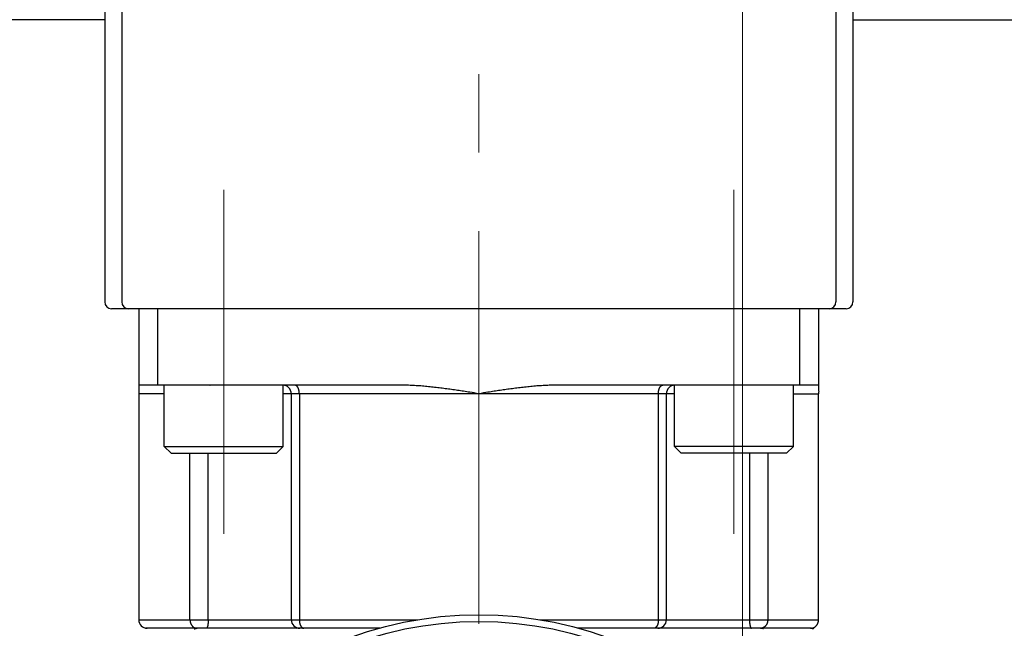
# Model space of a CAD drawing. Header units: millimetres. Extents: x 0 to 1733, y 0 to 1188.
# Tile 51 of 157: x 183 to 241, y 694 to 730. Entities that reach past the tile are written whole.
import ezdxf

# ---------------------------------------------------------------- set-up
doc = ezdxf.new("R2010")
doc.units = ezdxf.units.MM
doc.header["$LTSCALE"] = 0.727559
doc.linetypes.add('CENTER', pattern=[50.8, 31.75, -6.35, 6.35, -6.35])
for name, color, linetype in [('NoLayerName_001', 7, 'Continuous'), ('NoLayerName_004', 7, 'Continuous'), ('NoLayerName_007', 7, 'Continuous')]:
    doc.layers.add(name, color=color, linetype=linetype)
doc.styles.get("Standard").update_dxf_attribs({"font": 'txt', "bigfont": 'extfont2'})
doc.dimstyles.get("Standard").update_dxf_attribs({"dimtxt": 2.5, "dimasz": 2.5, "dimexe": 1, "dimexo": 1, "dimtad": 1, "dimdec": 3, "dimzin": 0, "dimdsep": 46, "dimtxsty": 'Standard', "dimcen": 2.5, "dimadec": 3, "dimazin": 0, "dimtfac": 0.75, "dimtdec": 3, "dimtmove": 0, "dimatfit": 3, "dimfxl": 1, "dimarcsym": 0})

# ---------------------------------------------------------------- blocks, each defined once
blk = doc.blocks.new('_OPEN30')
at = {"color": 0, "linetype": 'ByBlock', "lineweight": -2}
for p, q in [((-1, 0.267949), (0, 0)), ((0, 0), (-1, -0.267949)), ((0, 0), (-1, 0))]:
    blk.add_line(p, q, dxfattribs=at)
blk = doc.blocks.new('*D156')
at = {"layer": 'Defpoints', "color": 0}
for p in [(225.5, 757.5), (210, 640), (225.5, 610)]:
    blk.add_point(p, dxfattribs=at)
at = {"layer": 'NoLayerName_001', "color": 0, "linetype": 'Continuous', "lineweight": 13}
for p, q in [((225.5, 753.5), (225.5, 606)), ((210, 636), (210, 606)), ((202, 610), (194, 610)), ((210, 610), (225.5, 610)), ((225.5, 610), (271.292, 610)), ((233.5, 610), (241.5, 610))]:
    blk.add_line(p, q, dxfattribs=at)
at = {"layer": 'NoLayerName_001', "color": 0, "lineweight": 13, "xscale": 8, "yscale": 8, "zscale": 8}
blk.add_blockref('_OPEN30', (210, 610), dxfattribs=at)
at = {"layer": 'NoLayerName_001', "color": 0, "lineweight": 13, "xscale": 8, "yscale": 8, "zscale": 8, "rotation": 180}
blk.add_blockref('_OPEN30', (225.5, 610), dxfattribs=at)
at = {"layer": 'NoLayerName_001', "color": 0, "lineweight": 13, "insert": (256.396, 621.629), "char_height": 12.8, "attachment_point": 5}
blk.add_mtext('\\W0.8594;１６', dxfattribs=at)

msp = doc.modelspace()

# ---------------------------------------------------------------- linework, layer by layer
at = {"layer": 'NoLayerName_001', "color": 4, "linetype": 'CENTER', "lineweight": 13}
for p, q in [((210, 657.5), (210, 816.50000009)), ((195.00000031, 699.75), (195.00000031, 720)), ((225.00000031, 699.75), (225.00000031, 720))]:
    msp.add_line(p, q, dxfattribs=at)
at = {"layer": 'NoLayerName_001', "color": 4, "linetype": 'Continuous', "lineweight": 25}
for p, q in [((188, 733.77790315), (188, 713.4)), ((189, 734.02325904), (189, 713.4)), ((231.00000062, 734.02325904), (231.00000062, 713.4)), ((232.00000062, 733.77790315), (232.00000062, 713.4)), ((231.60000062, 713), (188.40000062, 713))]:
    msp.add_line(p, q, dxfattribs=at)
at = {"layer": 'NoLayerName_001', "color": 7, "linetype": 'Continuous', "lineweight": 25}
for p, q in [((188.00000062, 729.99999775), (147.4, 729.99999775)), ((232.00000062, 729.99999775), (272.601, 729.99999775)), ((191.50000031, 704.9), (191.50000031, 708.5)), ((198.50000031, 704.9), (198.50000031, 708.5)), ((221.50000031, 704.9), (221.50000031, 708.5)), ((228.50000031, 704.9), (228.50000031, 708.5)), ((191.90000031, 704.5), (191.50000031, 704.9)), ((191.50000031, 704.9), (198.50000031, 704.9)), ((198.10000031, 704.5), (198.50000031, 704.9)), ((221.90000031, 704.5), (221.50000031, 704.9)), ((228.50000031, 704.9), (221.50000031, 704.9)), ((228.10000031, 704.5), (228.50000031, 704.9)), ((191.90000031, 704.5), (198.10000031, 704.5)), ((228.10000031, 704.5), (221.90000031, 704.5))]:
    msp.add_line(p, q, dxfattribs=at)
at = {"layer": 'NoLayerName_001', "color": 21, "linetype": 'Continuous', "lineweight": 25}
msp.add_line((230, 713), (190, 713), dxfattribs=at)
at = {"layer": 'NoLayerName_001', "color": 4, "linetype": 'Continuous', "lineweight": 25}
for centre, start, end in [((188.4, 713.4), 180, 270), ((189.4, 713.4), 180, 270), ((230.60000062, 713.4), 270, 0), ((231.60000062, 713.4), 270, 0)]:
    msp.add_arc(centre, 0.4, start, end, dxfattribs=at)
at = {"layer": 'NoLayerName_004', "color": 6, "linetype": 'Continuous', "lineweight": 25}
for radius in [22, 21.59999986]:
    msp.add_circle((210, 673), radius, dxfattribs=at)
at = {"layer": 'NoLayerName_007', "color": 6, "linetype": 'Continuous', "lineweight": 25}
for p, q in [((190, 713), (190, 694.7)), ((191.12541391, 708.5), (191.12541391, 713)), ((228.87458609, 708.5), (228.87458609, 713)), ((230, 708.15607746), (230, 713)), ((205.5, 708.5), (190, 708.5)), ((230, 708.5), (214.5, 708.5)), ((191.50000031, 708), (190, 708)), ((221.50000031, 708), (198.50000031, 708)), ((198.97146097, 708), (198.97146097, 694.7)), ((199.44364312, 708), (199.44364312, 694.7)), ((220.55635688, 694.7), (220.55635688, 708)), ((221.02853903, 694.7), (221.02853903, 708)), ((228.50000031, 708), (229.97616342, 708)), ((229.97616342, 694.7), (229.97616342, 708)), ((193.01284811, 694.7), (193.01284811, 704.5)), ((194.08530262, 694.7), (194.08530262, 704.5)), ((225.91469738, 704.5), (225.91469738, 694.7)), ((226.98715189, 704.5), (226.98715189, 694.7)), ((190, 694.7), (206.41552458, 694.7)), ((213.58876618, 694.7), (229.97616342, 694.7)), ((204.18301773, 694.2), (190.40000198, 694.2)), ((220.80910686, 694.2), (215.81718193, 694.2)), ((229.56946007, 694.2), (220.82299252, 694.2))]:
    msp.add_line(p, q, dxfattribs=at)
for centre, radius, start, end in [((198.47146097, 708), 0.5, 0, 90.0000519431), ((221.52853903, 708), 0.5, 89.9999455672, 180), ((230.49927398, 707.99996804), 0.52311056, 162.6369528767, 179.9964993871), ((190.5, 694.7), 0.5, 180, 270.0016830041), ((199.47146097, 694.7), 0.5, 180, 270.0001345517), ((220.52853903, 694.7), 0.5, 269.999862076, 360), ((229.49346911, 694.67525656), 0.47525664, 270.033627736, 286.9141295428), ((229.49432771, 694.67090767), 0.47084628, 286.968134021, 302.8607555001), ((193.4376721, 694.55832006), 0.35832009, 263.006352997, 269.9767834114), ((226.56232791, 694.55832038), 0.35832041, 270.0232158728, 276.9936431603)]:
    msp.add_arc(centre, radius, start, end, dxfattribs=at)
for points, knots in [([(194.17372203, 708.48945946), (194.17731266, 708.49200722), (194.18365787, 708.49854601), (194.19273203, 708.49903425), (194.19685108, 708.5)], [0, 0, 0, 0, 0.01320807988, 0.025900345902, 0.025900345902, 0.025900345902, 0.025900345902]), ([(199.44364312, 708), (199.44359009, 708.00582165), (199.44356204, 708.01746816), (199.44305153, 708.03493414), (199.44225602, 708.05239421), (199.44112147, 708.06984147), (199.43965751, 708.08726936), (199.4378567, 708.10467124), (199.43571616, 708.12204051), (199.43323181, 708.13937054), (199.43039988, 708.1566547), (199.42721652, 708.17388638), (199.42367796, 708.19105836), (199.41978138, 708.20816087), (199.41550671, 708.22517666), (199.41083418, 708.24208512), (199.40574424, 708.25886502), (199.40021729, 708.27549513), (199.39423374, 708.2919542), (199.38777395, 708.30822098), (199.38081833, 708.32427421), (199.3733471, 708.34009255), (199.36534233, 708.35565255), (199.35678851, 708.37092169), (199.34765463, 708.38584649), (199.33791541, 708.40036656), (199.327544, 708.41441887), (199.31651599, 708.42794988), (199.30470968, 708.44083579), (199.29199692, 708.45294366), (199.27826918, 708.46411727), (199.26352242, 708.47417345), (199.24788112, 708.48293451), (199.23151074, 708.49019742), (199.21457961, 708.49562259), (199.19727629, 708.49935337), (199.18554708, 708.49960033), (199.1797342, 708.5)], [0, 0, 0, 0, 0.01746568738, 0.03493761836, 0.05241523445, 0.06989819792, 0.08738640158, 0.1048799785, 0.12237931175, 0.13988504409, 0.15739808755, 0.17491963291, 0.19245115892, 0.20999273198, 0.22753797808, 0.24508014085, 0.26261418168, 0.28013692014, 0.29764717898, 0.31514593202, 0.33263645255, 0.35012445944, 0.36761824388, 0.38512086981, 0.40261807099, 0.42009803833, 0.43755586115, 0.45499542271, 0.47244174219, 0.48995149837, 0.50761666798, 0.52548373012, 0.54343066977, 0.56133344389, 0.57910594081, 0.59671445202, 0.61419426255, 0.61419426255, 0.61419426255, 0.61419426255]), ([(210, 708), (209.82093402, 708.02823209), (209.5225318, 708.07557958), (209.16426371, 708.13122387), (208.92530943, 708.16762907), (208.74603208, 708.1944971), (208.56668374, 708.22085665), (208.38725505, 708.24663043), (208.20773681, 708.27174232), (208.02811983, 708.29611618), (207.84839482, 708.31967469), (207.66855412, 708.34234512), (207.48858928, 708.36403218), (207.30849131, 708.38461802), (207.12825296, 708.40398923), (206.94786692, 708.42203157), (206.76732578, 708.43862944), (206.58662712, 708.45367307), (206.40577822, 708.46702689), (206.2247931, 708.47845014), (206.04369701, 708.48775651), (205.86251498, 708.49459748), (205.68127541, 708.49921738), (205.56042033, 708.49950661), (205.5, 708.5)], [0, 0, 0, 0, 0.543833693, 0.9064049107, 1.0876882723, 1.2689678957, 1.4502427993, 1.6315126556, 1.8127778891, 1.994039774, 2.1753005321, 2.3565632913, 2.537829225, 2.71909808, 2.9003715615, 3.0816536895, 3.2629510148, 3.444272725, 3.6256179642, 3.8069654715, 3.988298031, 4.1696062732, 4.3508895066, 4.5321565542, 4.5321565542, 4.5321565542, 4.5321565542]), ([(214.5, 708.5), (214.43957967, 708.49950661), (214.31872459, 708.49921738), (214.13748502, 708.49459748), (213.95630299, 708.48775651), (213.7752069, 708.47845014), (213.59422178, 708.46702689), (213.41337288, 708.45367307), (213.23267422, 708.43862944), (213.05213308, 708.42203157), (212.87174704, 708.40398923), (212.69150869, 708.38461802), (212.51141072, 708.36403218), (212.33144588, 708.34234511), (212.15160518, 708.31967469), (211.97188017, 708.29611618), (211.79226319, 708.27174232), (211.61274495, 708.24663043), (211.43331626, 708.22085665), (211.25396792, 708.1944971), (211.07469057, 708.16762907), (210.83573629, 708.13122387), (210.4774682, 708.07557958), (210.17906598, 708.02823209), (210, 708)], [0, 0, 0, 0, 0.1812670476, 0.362550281, 0.5438585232, 0.7251910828, 0.90653859, 1.0878838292, 1.2692055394, 1.4505028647, 1.6317849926, 1.8130584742, 1.9943273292, 2.1755932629, 2.3568560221, 2.5381167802, 2.7193786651, 2.9006438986, 3.081913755, 3.2631886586, 3.4444682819, 3.6257516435, 3.9883228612, 4.5321565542, 4.5321565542, 4.5321565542, 4.5321565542]), ([(220.55635688, 708), (220.55640991, 708.00582165), (220.55643796, 708.01746816), (220.55694847, 708.03493414), (220.55774398, 708.05239421), (220.55887853, 708.06984147), (220.56034249, 708.08726936), (220.5621433, 708.10467124), (220.56428383, 708.12204051), (220.56676818, 708.13937054), (220.56960012, 708.1566547), (220.57278348, 708.17388638), (220.57632204, 708.19105836), (220.58021862, 708.20816086), (220.58449329, 708.22517666), (220.58916582, 708.24208512), (220.59425576, 708.25886502), (220.59978271, 708.27549513), (220.60576626, 708.2919542), (220.61222605, 708.30822098), (220.61918167, 708.32427421), (220.6266529, 708.34009255), (220.63465767, 708.35565254), (220.64321149, 708.37092168), (220.65234537, 708.38584649), (220.66208458, 708.40036656), (220.672456, 708.41441887), (220.683484, 708.42794987), (220.69529032, 708.44083579), (220.70800308, 708.45294365), (220.72173082, 708.46411727), (220.73647758, 708.47417344), (220.75211888, 708.4829345), (220.76848926, 708.49019742), (220.78542039, 708.49562259), (220.80272371, 708.49935337), (220.81445292, 708.49960033), (220.8202658, 708.5)], [0, 0, 0, 0, 0.01746568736, 0.03493761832, 0.05241523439, 0.06989819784, 0.08738640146, 0.10487997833, 0.1223793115, 0.13988504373, 0.15739808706, 0.17491963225, 0.19245115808, 0.2099927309, 0.22753797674, 0.24508013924, 0.26261417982, 0.28013691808, 0.29764717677, 0.31514592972, 0.33263645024, 0.35012445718, 0.36761824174, 0.38512086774, 0.40261806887, 0.42009803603, 0.43755585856, 0.45499541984, 0.47244173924, 0.48995149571, 0.50761666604, 0.52548372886, 0.54343066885, 0.56133344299, 0.57910593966, 0.59671445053, 0.61419426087, 0.61419426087, 0.61419426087, 0.61419426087]), ([(225.82627797, 708.48945946), (225.82268734, 708.49200723), (225.81634213, 708.49854601), (225.80726797, 708.49903425), (225.80314892, 708.5)], [0, 0, 0, 0, 0.013208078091, 0.025900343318, 0.025900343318, 0.025900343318, 0.025900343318]), ([(193.01284811, 694.7), (193.01300308, 694.69219027), (193.01308638, 694.67654775), (193.01457593, 694.65310528), (193.01688798, 694.62969539), (193.02017512, 694.60636531), (193.02440326, 694.58315979), (193.02958845, 694.56012427), (193.03573333, 694.53730401), (193.04284414, 694.51474433), (193.05092629, 694.49249062), (193.05998481, 694.47058858), (193.07002336, 694.44909077), (193.081029, 694.42805332), (193.09298165, 694.40753849), (193.10586114, 694.38761251), (193.11964619, 694.36834044), (193.13431886, 694.34979137), (193.1498493, 694.33201982), (193.16625207, 694.31513469), (193.18337679, 694.29904305), (193.1955944, 694.28927434), (193.20159508, 694.28427713)], [0, 0, 0, 0, 0.02343378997, 0.04691550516, 0.07043739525, 0.09399258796, 0.11757534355, 0.14118131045, 0.16480778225, 0.18845395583, 0.21212118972, 0.23581326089, 0.25953488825, 0.28327553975, 0.30701591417, 0.33073846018, 0.35442807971, 0.37807271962, 0.40166398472, 0.42519777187, 0.44867492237, 0.47210188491, 0.47210188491, 0.47210188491, 0.47210188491]), ([(193.20159508, 694.28427713), (193.2043776, 694.2821413), (193.20990463, 694.27781973), (193.21842326, 694.27163682), (193.22708006, 694.26564343), (193.23590227, 694.25987839), (193.24488567, 694.25434043), (193.25403239, 694.24904089), (193.26333538, 694.24398319), (193.27278541, 694.23917219), (193.28237252, 694.23461321), (193.29208675, 694.23031155), (193.30191813, 694.22627251), (193.31185672, 694.22250139), (193.32189255, 694.21900348), (193.33201568, 694.21578416), (193.3422161, 694.21284849), (193.35248401, 694.21020272), (193.36280897, 694.20784862), (193.37318277, 694.20580473), (193.38358894, 694.2040271), (193.39056436, 694.20314449), (193.3940433, 694.20266599)], [0, 0, 0, 0, 0.01052318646, 0.02104579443, 0.03157235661, 0.04210795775, 0.05265824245, 0.06322833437, 0.0738171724, 0.08442124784, 0.09503701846, 0.10566094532, 0.1162895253, 0.12691932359, 0.13754700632, 0.14816937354, 0.1587833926, 0.16938623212, 0.17997529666, 0.19054826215, 0.20110311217, 0.21163817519, 0.21163817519, 0.21163817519, 0.21163817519]), ([(193.99551363, 694.20967399), (193.9952116, 694.20940982), (193.99461182, 694.2088771), (193.9936882, 694.20810581), (193.99274818, 694.20735401), (193.99178684, 694.20662611), (193.99080245, 694.20592289), (193.98979277, 694.20524653), (193.98875731, 694.20459915), (193.98769727, 694.20398278), (193.98661449, 694.20340011), (193.98551092, 694.20285384), (193.98438847, 694.20234667), (193.98324907, 694.20188131), (193.98209465, 694.20146046), (193.98092712, 694.20108684), (193.97974841, 694.20076312), (193.97856043, 694.2004922), (193.97736513, 694.20027607), (193.97616436, 694.20012022), (193.97496025, 694.20001706), (193.97415574, 694.20001089), (193.97375416, 694.2)], [0, 0, 0, 0, 0.001203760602, 0.002406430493, 0.003609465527, 0.004814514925, 0.006023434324, 0.007238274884, 0.008459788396, 0.009686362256, 0.010916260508, 0.012147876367, 0.013379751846, 0.014610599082, 0.015839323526, 0.017065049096, 0.018287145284, 0.019505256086, 0.020719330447, 0.021929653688, 0.023136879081, 0.02434205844, 0.02434205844, 0.02434205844, 0.02434205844]), ([(194.01940231, 694.24377759), (194.01908915, 694.2431564), (194.01846778, 694.24191187), (194.017507, 694.24005979), (194.01652831, 694.23821697), (194.01552763, 694.23638446), (194.01450479, 694.23456138), (194.01345873, 694.23274753), (194.0123888, 694.23094338), (194.01129287, 694.22915129), (194.0101693, 694.22737415), (194.00901645, 694.22561495), (194.00783272, 694.22387665), (194.00661648, 694.22216225), (194.0053661, 694.22047472), (194.00407996, 694.21881705), (194.00275646, 694.21719219), (194.00139383, 694.21560327), (193.99999098, 694.21405271), (193.99854431, 694.21254562), (193.99705946, 694.21107705), (193.99602518, 694.21014562), (193.99551363, 694.20967399)], [0, 0, 0, 0, 0.002086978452, 0.004172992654, 0.006259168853, 0.008346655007, 0.010436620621, 0.012530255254, 0.014628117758, 0.016729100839, 0.018831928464, 0.020935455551, 0.023038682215, 0.025140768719, 0.027241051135, 0.029339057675, 0.031434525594, 0.03352741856, 0.035617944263, 0.03770657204, 0.039794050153, 0.041881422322, 0.041881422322, 0.041881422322, 0.041881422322]), ([(194.08530262, 694.7), (194.08527984, 694.69381917), (194.08526832, 694.68145458), (194.08504664, 694.66290544), (194.08469457, 694.64435226), (194.08418413, 694.62579834), (194.08351465, 694.60724688), (194.08267815, 694.58870113), (194.08166863, 694.57016433), (194.08047954, 694.55163972), (194.07910447, 694.53313053), (194.07753699, 694.51464001), (194.07577066, 694.49617138), (194.07379903, 694.47772788), (194.07161579, 694.45931275), (194.06921401, 694.44092928), (194.06658907, 694.42258028), (194.06372678, 694.4042692), (194.06059027, 694.38600257), (194.05714604, 694.36778633), (194.05336051, 694.34962638), (194.04919697, 694.3315294), (194.04463357, 694.31350843), (194.03959687, 694.29560322), (194.0338332, 694.27793721), (194.02734639, 694.2605332), (194.02196073, 694.24939897), (194.01940231, 694.24377759)], [0, 0, 0, 0, 0.01854261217, 0.03709344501, 0.05565045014, 0.07421173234, 0.09277555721, 0.11134035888, 0.129904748, 0.14846751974, 0.16702766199, 0.18558436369, 0.20413702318, 0.22268525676, 0.24122890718, 0.25976805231, 0.27830301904, 0.29683490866, 0.31536658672, 0.3339025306, 0.35244895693, 0.37101400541, 0.3896072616, 0.4082148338, 0.42680033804, 0.44534894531, 0.46387755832, 0.46387755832, 0.46387755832, 0.46387755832]), ([(199.44364312, 694.7), (199.443711, 694.6932949), (199.44374653, 694.6798702), (199.44440305, 694.65972642), (199.44543381, 694.63956977), (199.44691404, 694.61941876), (199.44883723, 694.59929136), (199.4512188, 694.57920568), (199.45406831, 694.55917978), (199.4573969, 694.53923175), (199.46121527, 694.51937965), (199.46553428, 694.49964158), (199.47036472, 694.48003561), (199.47571741, 694.46057983), (199.4816032, 694.44129232), (199.48803275, 694.42219172), (199.49501596, 694.40329815), (199.5026048, 694.38464985), (199.51085037, 694.36628875), (199.51980354, 694.34825726), (199.52951557, 694.33059818), (199.54003328, 694.3133592), (199.55138836, 694.29661694), (199.56363831, 694.28050166), (199.57688396, 694.26524691), (199.59100417, 694.25082866), (199.6014659, 694.24241144), (199.60655851, 694.2380602)], [0, 0, 0, 0, 0.02011631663, 0.04027137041, 0.06045610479, 0.08066215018, 0.10088187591, 0.12110844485, 0.14133587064, 0.16155907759, 0.18177396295, 0.20197746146, 0.22216761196, 0.24234362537, 0.26250595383, 0.28265636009, 0.3027964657, 0.3229248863, 0.34304458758, 0.3631653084, 0.38330419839, 0.4034864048, 0.42372555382, 0.44396989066, 0.46417155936, 0.48431188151, 0.50440696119, 0.50440696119, 0.50440696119, 0.50440696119]), ([(199.60655851, 694.2380602), (199.60731256, 694.23747716), (199.60881508, 694.23630391), (199.61110211, 694.23458723), (199.61340934, 694.23289734), (199.6157408, 694.23123942), (199.61809598, 694.22961286), (199.62047536, 694.22801873), (199.62287871, 694.22645777), (199.62530562, 694.22493102), (199.62775554, 694.22343953), (199.63022793, 694.22198438), (199.63272225, 694.22056662), (199.63523797, 694.21918733), (199.63777454, 694.21784757), (199.64033144, 694.21654842), (199.64290812, 694.21529091), (199.64550408, 694.21407625), (199.64811859, 694.21290497), (199.65075188, 694.21178013), (199.65340055, 694.21069536), (199.6551838, 694.21001794), (199.65607296, 694.20967363)], [0, 0, 0, 0, 0.002859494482, 0.005718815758, 0.008578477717, 0.011439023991, 0.01430102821, 0.017165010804, 0.020030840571, 0.022898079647, 0.02576631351, 0.028635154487, 0.031504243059, 0.034373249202, 0.037241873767, 0.040109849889, 0.042976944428, 0.045842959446, 0.048707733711, 0.05157114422, 0.054433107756, 0.057293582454, 0.057293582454, 0.057293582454, 0.057293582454]), ([(199.65607296, 694.20967363), (199.65716791, 694.20927476), (199.65935363, 694.20845806), (199.66267412, 694.20734091), (199.6660215, 694.20628819), (199.66939732, 694.20531315), (199.67279763, 694.20441416), (199.67621996, 694.20359363), (199.67966146, 694.20285285), (199.68311935, 694.20219343), (199.68659085, 694.2016169), (199.69007319, 694.20112473), (199.69356359, 694.20071875), (199.69705925, 694.20039943), (199.70055742, 694.20017227), (199.70405521, 694.20002408), (199.70638721, 694.20001553), (199.70755204, 694.2)], [0, 0, 0, 0, 0.003496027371, 0.006999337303, 0.010508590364, 0.014022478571, 0.017539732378, 0.02105912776, 0.024579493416, 0.028099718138, 0.031618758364, 0.03513564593, 0.038649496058, 0.042159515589, 0.045665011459, 0.049165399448, 0.05266021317, 0.05266021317, 0.05266021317, 0.05266021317]), ([(220.343927, 694.20967361), (220.34283204, 694.20927474), (220.34064633, 694.20845804), (220.33732584, 694.2073409), (220.33397846, 694.20628818), (220.33060265, 694.20531314), (220.32720234, 694.20441415), (220.32378001, 694.20359362), (220.32033852, 694.20285284), (220.31688063, 694.20219342), (220.31340913, 694.20161689), (220.30992679, 694.20112473), (220.3064364, 694.20071875), (220.30294074, 694.20039943), (220.29944257, 694.20017227), (220.29594479, 694.20002408), (220.29361279, 694.20001553), (220.29244796, 694.2)], [0, 0, 0, 0, 0.003496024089, 0.006999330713, 0.010508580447, 0.014022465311, 0.017539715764, 0.021059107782, 0.024579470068, 0.028099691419, 0.031618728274, 0.035135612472, 0.038649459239, 0.042159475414, 0.045664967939, 0.049165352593, 0.05266016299, 0.05266016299, 0.05266016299, 0.05266016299]), ([(220.39344141, 694.23806014), (220.39268736, 694.2374771), (220.39118484, 694.23630386), (220.38889782, 694.23458717), (220.38659059, 694.23289729), (220.38425913, 694.23123937), (220.38190395, 694.22961281), (220.37952457, 694.22801868), (220.37712122, 694.22645773), (220.37469431, 694.22493098), (220.3722444, 694.2234395), (220.36977201, 694.22198434), (220.36727769, 694.22056659), (220.36476197, 694.2191873), (220.3622254, 694.21784754), (220.3596685, 694.21654839), (220.35709183, 694.21529088), (220.35449586, 694.21407622), (220.35188135, 694.21290494), (220.34924806, 694.21178011), (220.3465994, 694.21069534), (220.34481615, 694.21001793), (220.343927, 694.20967361)], [0, 0, 0, 0, 0.002859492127, 0.005718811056, 0.008578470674, 0.011439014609, 0.014301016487, 0.017164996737, 0.020030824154, 0.022898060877, 0.025766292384, 0.028635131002, 0.031504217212, 0.034373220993, 0.037241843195, 0.040109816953, 0.042976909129, 0.045842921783, 0.048707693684, 0.05157110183, 0.054433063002, 0.057293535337, 0.057293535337, 0.057293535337, 0.057293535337]), ([(220.55635688, 694.7), (220.556289, 694.6932949), (220.55625347, 694.6798702), (220.55559695, 694.65972641), (220.55456618, 694.63956975), (220.55308595, 694.61941875), (220.55116277, 694.59929134), (220.5487812, 694.57920566), (220.54593168, 694.55917975), (220.5426031, 694.53923172), (220.53878472, 694.51937962), (220.53446571, 694.49964154), (220.52963527, 694.48003557), (220.52428257, 694.46057979), (220.51839678, 694.44129227), (220.51196723, 694.42219167), (220.50498401, 694.4032981), (220.49739517, 694.38464979), (220.4891496, 694.36628869), (220.48019642, 694.3482572), (220.47048439, 694.33059812), (220.45996667, 694.31335914), (220.44861159, 694.29661687), (220.43636163, 694.28050159), (220.42311598, 694.26524685), (220.40899576, 694.25082859), (220.39853403, 694.24241138), (220.39344141, 694.23806014)], [0, 0, 0, 0, 0.02011632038, 0.04027137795, 0.06045611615, 0.08066216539, 0.10088189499, 0.1211084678, 0.14133589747, 0.1615591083, 0.18177399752, 0.2019774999, 0.22216765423, 0.24234367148, 0.26250600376, 0.28265641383, 0.30279652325, 0.32292494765, 0.3430446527, 0.36316537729, 0.38330427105, 0.40348648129, 0.42372563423, 0.44396997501, 0.46417164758, 0.48431197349, 0.50440705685, 0.50440705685, 0.50440705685, 0.50440705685]), ([(225.91469738, 694.7), (225.91472016, 694.69381918), (225.91473168, 694.6814546), (225.91495336, 694.66290548), (225.91530542, 694.64435232), (225.91581587, 694.62579841), (225.91648535, 694.60724698), (225.91732184, 694.58870125), (225.91833136, 694.57016447), (225.91952045, 694.55163988), (225.92089551, 694.53313071), (225.92246299, 694.5146402), (225.92422931, 694.49617159), (225.92620094, 694.47772812), (225.92838418, 694.459313), (225.93078595, 694.44092955), (225.93341088, 694.42258057), (225.93627317, 694.40426951), (225.93940967, 694.3860029), (225.94285389, 694.36778668), (225.94663941, 694.34962675), (225.95080294, 694.33152978), (225.95536632, 694.31350883), (225.960403, 694.29560364), (225.96616666, 694.27793764), (225.97265343, 694.26053364), (225.97803906, 694.24939941), (225.98059747, 694.24377803)], [0, 0, 0, 0, 0.01854259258, 0.03709340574, 0.05565039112, 0.07421165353, 0.09277545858, 0.11134024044, 0.12990460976, 0.14846736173, 0.16702748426, 0.18558416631, 0.20413680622, 0.2226850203, 0.24122865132, 0.25976777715, 0.27830272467, 0.29683459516, 0.31536625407, 0.33390217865, 0.35244858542, 0.37101361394, 0.38960684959, 0.4082144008, 0.42679988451, 0.44534847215, 0.46387706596, 0.46387706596, 0.46387706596, 0.46387706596]), ([(225.98059747, 694.24377803), (225.98091063, 694.24315682), (225.98153201, 694.24191226), (225.98249281, 694.24006013), (225.98347153, 694.23821726), (225.98447223, 694.2363847), (225.98549509, 694.23456158), (225.98654118, 694.23274768), (225.98761113, 694.23094348), (225.98870709, 694.22915134), (225.98983069, 694.22737416), (225.99098356, 694.22561491), (225.99216733, 694.22387657), (225.9933836, 694.22216212), (225.99463401, 694.22047455), (225.99592019, 694.21881684), (225.99724373, 694.21719194), (225.9986064, 694.21560299), (226.0000093, 694.21405239), (226.00145602, 694.21254527), (226.00294092, 694.21107668), (226.00397523, 694.21014524), (226.0044868, 694.2096736)], [0, 0, 0, 0, 0.002087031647, 0.004173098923, 0.006259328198, 0.008346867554, 0.010436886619, 0.012530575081, 0.014628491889, 0.016729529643, 0.018832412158, 0.020935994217, 0.023039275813, 0.025141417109, 0.027241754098, 0.029339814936, 0.03143533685, 0.033528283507, 0.035618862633, 0.037707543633, 0.039795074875, 0.041882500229, 0.041882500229, 0.041882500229, 0.041882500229]), ([(226.0044868, 694.2096736), (226.00478883, 694.20940944), (226.0053886, 694.20887674), (226.0063122, 694.20810547), (226.00725221, 694.2073537), (226.00821353, 694.20662582), (226.00919791, 694.20592264), (226.01020757, 694.2052463), (226.01124302, 694.20459895), (226.01230304, 694.2039826), (226.01338579, 694.20339996), (226.01448934, 694.20285371), (226.01561177, 694.20234657), (226.01675114, 694.20188123), (226.01790554, 694.20146039), (226.01907305, 694.20108679), (226.02025173, 694.20076308), (226.02143968, 694.20049218), (226.02263496, 694.20027605), (226.02383569, 694.20012022), (226.02503978, 694.20001706), (226.02584427, 694.20001089), (226.02624584, 694.2)], [0, 0, 0, 0, 0.001203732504, 0.002406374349, 0.003609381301, 0.004814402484, 0.006023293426, 0.007238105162, 0.008459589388, 0.009686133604, 0.010916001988, 0.012147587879, 0.013379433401, 0.014610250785, 0.015838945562, 0.01706464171, 0.018286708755, 0.019504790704, 0.020718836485, 0.021929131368, 0.023136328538, 0.024341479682, 0.024341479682, 0.024341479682, 0.024341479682]), ([(226.79840121, 694.28427422), (226.79561873, 694.28213847), (226.79009178, 694.27781705), (226.78157327, 694.27163437), (226.7729166, 694.2656412), (226.76409453, 694.25987636), (226.75511128, 694.25433861), (226.74596472, 694.24903927), (226.7366619, 694.24398175), (226.72721204, 694.23917093), (226.71762512, 694.23461212), (226.70791108, 694.23031061), (226.6980799, 694.22627171), (226.68814152, 694.22250073), (226.6781059, 694.21900295), (226.66798299, 694.21578375), (226.65778278, 694.21284817), (226.64751509, 694.2102025), (226.63719036, 694.20784847), (226.62681679, 694.20580465), (226.61641085, 694.20402706), (226.60943558, 694.20314448), (226.60595672, 694.20266599)], [0, 0, 0, 0, 0.01052295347, 0.0210453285, 0.03157165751, 0.04210702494, 0.05265707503, 0.06322693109, 0.07381553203, 0.08441936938, 0.09503490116, 0.10565858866, 0.11628692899, 0.12691648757, 0.13754393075, 0.1481660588, 0.15877983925, 0.16938244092, 0.17997126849, 0.19054399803, 0.20109861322, 0.2116334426, 0.2116334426, 0.2116334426, 0.2116334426]), ([(226.98715189, 694.7), (226.98699691, 694.6921902), (226.98691361, 694.67654752), (226.98542404, 694.65310481), (226.98311194, 694.6296947), (226.97982473, 694.60636439), (226.97559652, 694.58315865), (226.97041122, 694.56012291), (226.96426622, 694.53730244), (226.95715526, 694.51474256), (226.94907295, 694.49248865), (226.94001425, 694.47058643), (226.9299755, 694.44908845), (226.91896964, 694.42805084), (226.90701675, 694.40753588), (226.894137, 694.38760977), (226.88035167, 694.3683376), (226.86567871, 694.34978846), (226.85014797, 694.33201687), (226.83374489, 694.31513171), (226.81661984, 694.29904008), (226.80440201, 694.28927141), (226.79840121, 694.28427422)], [0, 0, 0, 0, 0.02343401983, 0.04691596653, 0.07043808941, 0.09399351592, 0.11757650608, 0.14118270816, 0.16480941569, 0.18845582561, 0.21212329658, 0.2358156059, 0.25953747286, 0.28327836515, 0.30701898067, 0.33074176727, 0.35443162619, 0.37807650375, 0.40166800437, 0.4252020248, 0.44867940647, 0.47210659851, 0.47210659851, 0.47210659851, 0.47210659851]), ([(229.74980854, 694.27540069), (229.75664708, 694.28007519), (229.7705267, 694.28917412), (229.79025832, 694.30441516), (229.80931511, 694.3205637), (229.82753118, 694.33774025), (229.84488908, 694.35584401), (229.86133136, 694.37483375), (229.87681135, 694.39465224), (229.8912791, 694.41524675), (229.90468673, 694.43656293), (229.91698172, 694.45854982), (229.9281453, 694.48113811), (229.93817068, 694.50425653), (229.947049, 694.52783589), (229.9547717, 694.5518067), (229.96133126, 694.5760996), (229.96671542, 694.60064526), (229.97092951, 694.62537413), (229.97391309, 694.65021772), (229.97585001, 694.67510356), (229.97596116, 694.69171429), (229.97616342, 694.7)], [0, 0, 0, 0, 0.02485053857, 0.04976449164, 0.07473809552, 0.09976535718, 0.12483870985, 0.1499496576, 0.17508941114, 0.20024951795, 0.22542248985, 0.2506028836, 0.27578943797, 0.30097968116, 0.32616792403, 0.351345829, 0.37650298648, 0.40162748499, 0.42670647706, 0.45172674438, 0.47667526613, 0.50153979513, 0.50153979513, 0.50153979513, 0.50153979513]), ([(193.26658408, 694.15981055), (193.26845434, 694.16104174), (193.27217011, 694.16354197), (193.27789205, 694.16706498), (193.28370129, 694.17044707), (193.28961426, 694.17366112), (193.29562671, 694.17671062), (193.30173817, 694.17958985), (193.30794322, 694.18229651), (193.31423478, 694.18482696), (193.32060509, 694.18717734), (193.32704641, 694.18934377), (193.33355102, 694.19132238), (193.34011118, 694.19310929), (193.34671915, 694.19470064), (193.35336721, 694.19609249), (193.36004762, 694.19728115), (193.36675265, 694.19826205), (193.37347454, 694.19903388), (193.38020567, 694.19958316), (193.38693791, 694.19994167), (193.39142736, 694.19996244), (193.39366905, 694.2)], [0, 0, 0, 0, 0.00671739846, 0.01343413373, 0.02015417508, 0.02688170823, 0.0336211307, 0.04037624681, 0.04714599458, 0.05392739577, 0.06071748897, 0.06751336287, 0.07431218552, 0.08111123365, 0.08790792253, 0.09469983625, 0.10148475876, 0.10826070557, 0.11502595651, 0.12177908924, 0.12851901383, 0.13524500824, 0.13524500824, 0.13524500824, 0.13524500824]), ([(199.24951829, 694.19419586), (199.25020085, 694.19443585), (199.25156352, 694.19492728), (199.25363202, 694.19559898), (199.25571622, 694.19623158), (199.25781701, 694.19681713), (199.2599321, 694.19735668), (199.26206002, 694.19784885), (199.26419912, 694.19829292), (199.26634776, 694.19868799), (199.26850433, 694.1990332), (199.27066718, 694.19932773), (199.2728347, 694.19957055), (199.27500526, 694.19976143), (199.27717724, 694.19989715), (199.27934894, 694.19998563), (199.2807968, 694.19999073), (199.28152004, 694.2)], [0, 0, 0, 0, 0.00217057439, 0.004345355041, 0.006523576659, 0.008704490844, 0.010887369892, 0.013071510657, 0.015256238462, 0.017440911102, 0.01962492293, 0.021807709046, 0.023988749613, 0.026167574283, 0.028343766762, 0.030516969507, 0.032686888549, 0.032686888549, 0.032686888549, 0.032686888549]), ([(226.7334112, 694.15981377), (226.73154099, 694.16104487), (226.72782531, 694.16354491), (226.72210354, 694.16706765), (226.71629447, 694.17044948), (226.71038169, 694.17366329), (226.70436943, 694.17671255), (226.69825818, 694.17959154), (226.69205334, 694.18229799), (226.68576201, 694.18482824), (226.67939195, 694.18717843), (226.67295087, 694.18934468), (226.66644651, 694.19132312), (226.65988661, 694.19310988), (226.6532789, 694.1947011), (226.64663112, 694.19609283), (226.63995098, 694.19728139), (226.63324623, 694.19826221), (226.62652462, 694.19903396), (226.61979376, 694.19958319), (226.61306181, 694.19994168), (226.60857254, 694.19996244), (226.60633095, 694.2)], [0, 0, 0, 0, 0.00671711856, 0.01343357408, 0.02015333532, 0.02688058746, 0.03361972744, 0.04037455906, 0.04714402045, 0.05392513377, 0.06071493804, 0.06751052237, 0.07430905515, 0.0811078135, 0.08790421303, 0.09469583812, 0.10148047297, 0.10825613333, 0.11502109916, 0.12177394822, 0.12851359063, 0.13523930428, 0.13523930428, 0.13523930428, 0.13523930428]), ([(229.56946007, 694.2), (229.57200036, 694.19996829), (229.57708671, 694.19995101), (229.58471738, 694.19964732), (229.59235137, 694.19917904), (229.59998173, 694.19851721), (229.60760181, 694.19767104), (229.61520488, 694.1966395), (229.62278424, 694.19542431), (229.63033317, 694.19402647), (229.63784495, 694.19244711), (229.64531293, 694.1906875), (229.65273017, 694.18874824), (229.66009075, 694.1866325), (229.66738509, 694.18433378), (229.67461712, 694.18188165), (229.67937092, 694.18007299), (229.68175349, 694.17919139)], [0, 0, 0, 0, 0.0076214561, 0.01525752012, 0.02290609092, 0.03056498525, 0.03823195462, 0.04590470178, 0.053580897, 0.06125819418, 0.06893424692, 0.07660672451, 0.08427332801, 0.09193180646, 0.09957997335, 0.10721572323, 0.11483704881, 0.11483704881, 0.11483704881, 0.11483704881])]:
    msp.add_open_spline(points, degree=3, knots=knots, dxfattribs=at)

# ---------------------------------------------------------------- dimensions: what is measured, and where the dimension line sits
at = {"layer": 'NoLayerName_001', "color": 3, "linetype": 'Continuous', "lineweight": 13}
dim = msp.add_linear_dim(base=(225.5, 610), p1=(210, 640), p2=(225.5, 757.50000486), text='\\W0.8594;１６', dimstyle='Standard', override={"dimtxt": 12.8, "dimasz": 8, "dimexe": 4, "dimexo": 4, "dimgap": 4, "dimdec": 8, "dimzin": 8, "dimblk": 'OPEN30', "dimclrd": 0, "dimclre": 0, "dimclrt": 0, "dimtp": 0, "dimtm": 0, "dimlwd": 13, "dimlwe": 13}, dxfattribs=at)
dim.commit()
dim.dimension.update_dxf_attribs({"geometry": '*D156', "text_midpoint": (256.39581712, 610), "dimtype": 160})

doc.saveas('drawing.dxf')
